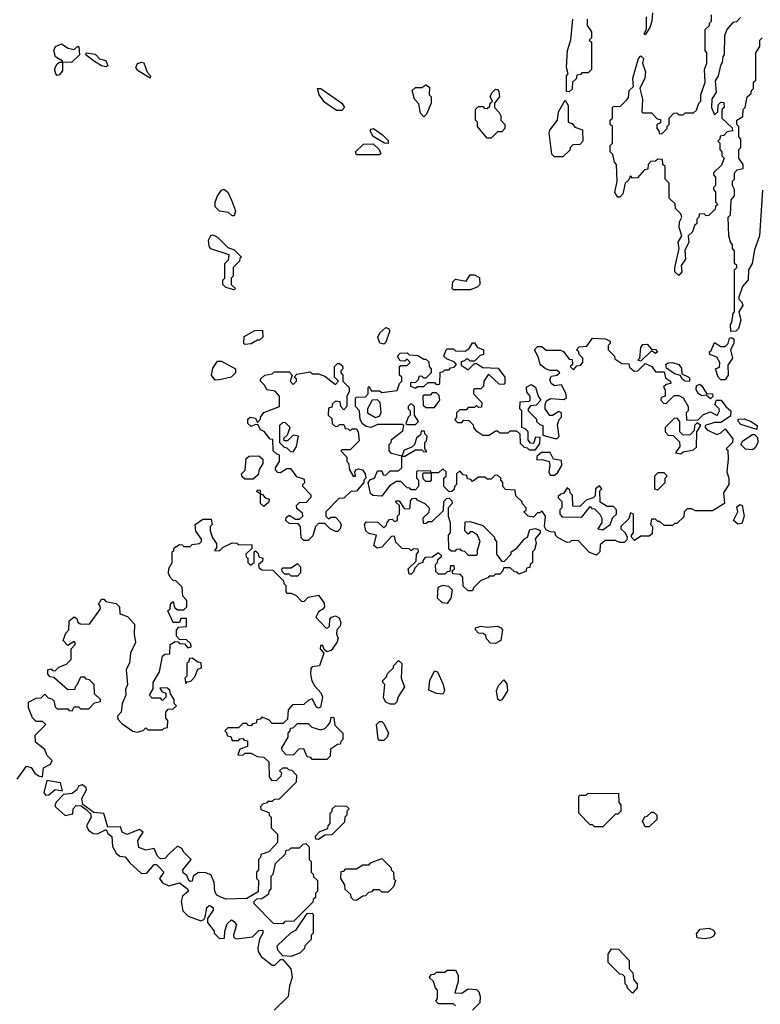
# Model space of a CAD drawing. Extents: x 2640764 to 2777785, y 718840 to 815082.
# Tile 88 of 148: x 2720506 to 2724022, y 778677 to 783352. Entities that reach past the tile are written whole.
import ezdxf

# ---------------------------------------------------------------- set-up
doc = ezdxf.new("R2010")
doc.units = 0

msp = doc.modelspace()

# ---------------------------------------------------------------- linework, layer by layer
at = {"layer": '0CON10XD'}
for points in [[(2723928.3, 783361.7), (2723908.3, 783341.7), (2723891.7, 783338.3), (2723862.5, 783305), (2723852.5, 783275), (2723850, 783185), (2723843.3, 783176.7), (2723841.7, 783148.3), (2723833.3, 783135), (2723822.5, 783085), (2723808.3, 783061.7), (2723811.7, 783008.3), (2723792.5, 782975), (2723790, 782935), (2723805, 782900), (2723820, 782915), (2723821.7, 782948.3), (2723835, 782960), (2723848.3, 782958.3), (2723850, 782935), (2723840, 782925), (2723840, 782885), (2723888.3, 782838.3), (2723890, 782825), (2723865, 782820), (2723848.3, 782801.7), (2723831.7, 782798.3), (2723830, 782785), (2723820, 782775), (2723830, 782765), (2723830, 782735), (2723840, 782725), (2723840, 782705), (2723850, 782695), (2723838.3, 782661.7), (2723800, 782625), (2723800, 782615), (2723810, 782605), (2723810, 782565), (2723800, 782555), (2723800, 782545), (2723810, 782535), (2723810, 782485), (2723820, 782475), (2723810, 782465), (2723808.3, 782451.7), (2723778.3, 782421.7), (2723765, 782420), (2723755, 782430), (2723731.7, 782428.3), (2723730, 782415), (2723720, 782405), (2723720, 782385), (2723710, 782375), (2723700, 782345), (2723680, 782325), (2723682.5, 782295), (2723663.3, 782256.7), (2723666.7, 782215), (2723646.7, 782185), (2723648.8, 782155), (2723635, 782137.5), (2723616.7, 782155), (2723616.4, 782173.6), (2723637.5, 782265), (2723632.5, 782295), (2723650, 782325), (2723637.5, 782365), (2723638.3, 782391.7), (2723650, 782415), (2723645, 782430), (2723620, 782455), (2723618.3, 782478.3), (2723590, 782505), (2723590, 782575), (2723570, 782595), (2723570, 782655), (2723560, 782665), (2723558.3, 782688.3), (2723535, 782690), (2723525, 782680), (2723501.7, 782678.3), (2723490, 782665), (2723488.3, 782641.7), (2723471.7, 782638.3), (2723438.3, 782601.7), (2723415, 782600), (2723405, 782610), (2723398.3, 782591.7), (2723380, 782575), (2723370, 782525), (2723355, 782510), (2723345, 782510), (2723330.8, 782530.8), (2723342.5, 782585), (2723340, 782665), (2723330, 782675), (2723321.7, 782711.7), (2723310, 782725), (2723310, 782755), (2723320, 782765), (2723320, 782845), (2723310, 782855), (2723310, 782875), (2723320, 782885), (2723320, 782935), (2723325, 782940), (2723358.3, 782941.7), (2723388.3, 782971.7), (2723397, 782983), (2723400, 783015), (2723420, 783035), (2723418.3, 783048.3), (2723417.5, 783075), (2723443, 783167), (2723455, 783180), (2723467, 783167), (2723462.5, 783145), (2723476.7, 783105), (2723473.8, 783075), (2723450, 783025), (2723462.5, 782975), (2723460, 782915), (2723465, 782910), (2723505, 782910), (2723531.7, 782881.7), (2723548.3, 782878.3), (2723548.3, 782861.7), (2723530, 782855), (2723530, 782835), (2723540, 782825), (2723541.7, 782811.7), (2723555, 782810), (2723580, 782835), (2723580, 782845), (2723590, 782855), (2723590, 782885), (2723611.7, 782908.3), (2723625, 782910), (2723635, 782900), (2723655, 782900), (2723665, 782910), (2723705, 782910), (2723718.3, 782921.7), (2723730, 782955), (2723740, 782965), (2723740, 782995), (2723760, 783055), (2723757.5, 783115), (2723767.5, 783145), (2723767.5, 783195), (2723760, 783205), (2723760, 783305), (2723780, 783325), (2723780, 783335), (2723790, 783345), (2723790, 783375)], [(2723510, 783385), (2723507.5, 783345), (2723497.5, 783315), (2723475, 783280), (2723470, 783285), (2723481.7, 783308.3), (2723482.5, 783365)], [(2723200, 783355), (2723200, 783325), (2723220, 783295), (2723220, 783265), (2723210, 783255), (2723220, 783245), (2723220, 783115), (2723205, 783100), (2723175, 783100), (2723168.3, 783091.7), (2723151.7, 783088.3), (2723148.3, 783071.7), (2723130, 783055), (2723128.3, 783021.7), (2723115, 783010), (2723101.7, 783011.7), (2723102.5, 783085), (2723110, 783095), (2723102.5, 783125), (2723106.7, 783205), (2723123, 783257), (2723132.5, 783355)], [(2720685, 783087.5), (2720677.5, 783095), (2720671.7, 783118.3), (2720685, 783142.5), (2720695, 783150), (2720710, 783150), (2720710, 783155), (2720675.8, 783175.8), (2720669.2, 783205), (2720675.8, 783224.2), (2720705, 783237.1), (2720736.1, 783216.1), (2720765, 783210), (2720780, 783225), (2720787.5, 783225), (2720790, 783185), (2720751.7, 783148.3), (2720710, 783150), (2720709.3, 783110.7), (2720695, 783090), (2720685, 783087.5)], [(2723881.7, 781871.7), (2723880, 781905), (2723887.5, 781915), (2723893, 781957), (2723900, 781965), (2723900, 782165), (2723910, 782175), (2723910, 782185), (2723900, 782195), (2723900, 782255), (2723890, 782265), (2723890, 782285), (2723880, 782295), (2723872.5, 782325), (2723870, 782415), (2723880, 782425), (2723883, 782497), (2723900, 782515), (2723900, 782545), (2723890, 782565), (2723890, 782585), (2723900, 782595), (2723900, 782625), (2723911.7, 782638.3), (2723940, 782645), (2723940, 782665), (2723920, 782695), (2723920, 782735), (2723930, 782745), (2723930, 782785), (2723920, 782795), (2723920, 782845), (2723910, 782855), (2723910, 782875), (2723938.3, 782891.7), (2723940, 782925), (2723950, 782935), (2723960, 782985), (2723978.3, 783001.7), (2723980, 783015), (2723990, 783025), (2723990, 783055), (2724000, 783065), (2724000, 783195), (2724020, 783225), (2724020, 783255), (2724030, 783265)], [(2720915, 783128.8), (2720895, 783133.3), (2720856.4, 783156.4), (2720820, 783185), (2720822.5, 783195), (2720865, 783187.5), (2720885.9, 783165.9), (2720915, 783157.5), (2720925, 783132.5), (2720915, 783128.8)], [(2721125, 783074.2), (2721065, 783110), (2721057.5, 783125), (2721065, 783143.3), (2721085, 783150), (2721096.4, 783146.4), (2721112, 783102), (2721126.7, 783085), (2721125, 783074.2)], [(2722425, 782890), (2722408.3, 782908.3), (2722401.7, 782951.7), (2722380, 782975), (2722370, 783015), (2722385, 783030), (2722415, 783030), (2722435, 783042.5), (2722451.7, 783031.7), (2722450, 782995), (2722460, 782985), (2722460, 782955), (2722437, 782903), (2722425, 782890)], [(2722035, 782920), (2722010.5, 782920.5), (2721955, 782958.8), (2721927.5, 782995), (2721920, 783025), (2721935.8, 783025), (2722035.8, 782955), (2722047.5, 782935), (2722035, 782920)], [(2722745, 782790), (2722725, 782790), (2722680, 782845), (2722680, 782865), (2722670, 782875), (2722670, 782925), (2722685, 782940), (2722705, 782940), (2722711.7, 782931.7), (2722725, 782930), (2722738.3, 782941.7), (2722740, 782955), (2722750, 782965), (2722740, 782985), (2722747.5, 783005), (2722765, 783022.5), (2722775, 783020), (2722780.7, 783010.7), (2722783.3, 782985), (2722760, 782955), (2722760, 782935), (2722781.7, 782911.7), (2722790, 782895), (2722790, 782875), (2722810, 782855), (2722810, 782835), (2722795, 782820), (2722775, 782820), (2722745, 782790)], [(2723085, 782700), (2723045, 782700), (2723033, 782713), (2723020, 782815), (2723023, 782827), (2723060, 782875), (2723063.3, 782915), (2723095, 782970), (2723110, 782945), (2723110, 782865), (2723128.3, 782858.3), (2723141.7, 782841.7), (2723178.3, 782828.3), (2723180, 782775), (2723165, 782760), (2723131.7, 782758.3), (2723120, 782745), (2723118.3, 782731.7), (2723085, 782700)], [(2722255, 782764), (2722237.5, 782765), (2722185, 782797.5), (2722170, 782825), (2722175, 782832.5), (2722186.2, 782835), (2722229.2, 782805), (2722255, 782778.8), (2722255, 782764)], [(2722215, 782710), (2722105, 782710), (2722100, 782725), (2722138.3, 782761.7), (2722185, 782762.5), (2722212.5, 782735), (2722220, 782715), (2722215, 782710)], [(2721525, 782420), (2721515, 782420), (2721497, 782437), (2721455, 782443.3), (2721434.1, 782464.1), (2721434, 782485), (2721446, 782515), (2721465, 782542.5), (2721475, 782547.5), (2721493.6, 782533.6), (2721512.5, 782495), (2721530, 782445), (2721525, 782420)], [(2724033, 782543), (2724017.5, 782325), (2723995, 782260), (2723983.8, 782195), (2723966.7, 782165), (2723963.9, 782116.1), (2723937.5, 782085), (2723920, 782035), (2723920, 782025), (2723935, 782010), (2723938.8, 781995), (2723920, 781965), (2723928.8, 781925), (2723918.8, 781885), (2723905, 781872.5), (2723881.7, 781871.7)], [(2721525, 782070), (2721485, 782080), (2721470, 782095), (2721470, 782115), (2721480, 782125), (2721480, 782195), (2721498.3, 782211.7), (2721500, 782235), (2721414.1, 782264.1), (2721405.9, 782275.9), (2721403.3, 782305), (2721413, 782327), (2721425, 782330), (2721445, 782320), (2721495, 782270), (2721525, 782260), (2721560, 782225), (2721551.7, 782218.3), (2721550, 782205), (2721520, 782175), (2721520, 782135), (2721510, 782125), (2721510, 782095), (2721530, 782075), (2721525, 782070)], [(2722645, 782070), (2722565, 782070), (2722560, 782075), (2722563, 782107), (2722575, 782120), (2722625, 782110), (2722645, 782140), (2722665, 782140), (2722688.3, 782128.3), (2722690, 782095), (2722678.3, 782081.7), (2722645, 782070)], [(2721575, 781810), (2721570, 781815), (2721571.7, 781848.3), (2721623, 781877), (2721658.3, 781878.3), (2721660, 781845), (2721645, 781830), (2721635, 781830), (2721605, 781812.5), (2721575, 781810)], [(2722235, 781811.2), (2722215.8, 781815.8), (2722205.8, 781845), (2722216, 781865), (2722245, 781890), (2722256.4, 781886.4), (2722263.3, 781875), (2722242.3, 781817.7), (2722235, 781811.2)], [(2723245, 780810), (2723211.7, 780821.7), (2723158.3, 780878.3), (2723125, 780880), (2723118.3, 780871.7), (2723105, 780870), (2723061.7, 780891.7), (2723050, 780905), (2723048.3, 780918.3), (2723025, 780920), (2723005, 780930), (2722997.5, 780945), (2723002.5, 780995), (2722985, 781020), (2722975, 781010), (2722965, 781010), (2722945, 780990), (2722920, 780995), (2722900, 781015), (2722910, 781025), (2722910, 781035), (2722893, 781053), (2722890, 781065), (2722861.7, 781091.7), (2722858.3, 781118.3), (2722811.7, 781121.7), (2722800, 781135), (2722800, 781155), (2722790, 781165), (2722790, 781175), (2722775, 781190), (2722761.7, 781188.3), (2722745, 781170), (2722725, 781170), (2722715, 781180), (2722685, 781180), (2722655, 781160), (2722648.3, 781168.3), (2722631.7, 781171.7), (2722628.3, 781188.3), (2722611.7, 781191.7), (2722595, 781210), (2722580, 781195), (2722580, 781145), (2722570, 781135), (2722568.3, 781121.7), (2722558.3, 781111.7), (2722545, 781110), (2722520, 781135), (2722520, 781175), (2722530, 781185), (2722530, 781205), (2722515, 781220), (2722495, 781200), (2722460, 781200), (2722460, 781165), (2722455, 781160), (2722435, 781160), (2722421.7, 781171.7), (2722420, 781195), (2722425, 781200), (2722460, 781200), (2722458.3, 781208.3), (2722395, 781210), (2722390, 781205), (2722390, 781175), (2722400, 781165), (2722400, 781135), (2722385, 781120), (2722365, 781120), (2722358.3, 781128.3), (2722345, 781130), (2722315, 781160), (2722295, 781160), (2722261.7, 781138.3), (2722225, 781090), (2722182.5, 781092.5), (2722171.7, 781101.7), (2722160, 781155), (2722171.7, 781168.3), (2722190, 781175), (2722205, 781210), (2722225, 781210), (2722231.7, 781191.7), (2722245, 781190), (2722265, 781210), (2722305, 781210), (2722320, 781225), (2722320, 781280), (2722271.7, 781291.7), (2722260, 781305), (2722260, 781335), (2722270, 781345), (2722271.7, 781358.3), (2722325, 781400), (2722330, 781425), (2722325, 781430), (2722205, 781430), (2722175, 781416.2), (2722150.8, 781420.8), (2722133.6, 781433.6), (2722123, 781453), (2722120, 781495), (2722100, 781515), (2722100, 781555), (2722105, 781560), (2722148.3, 781561.7), (2722160, 781575), (2722160, 781605), (2722165, 781610), (2722175, 781590), (2722215, 781590), (2722225, 781582.5), (2722298.3, 781591.7), (2722310, 781625), (2722320, 781635), (2722320, 781655), (2722310, 781665), (2722310, 781705), (2722315, 781710), (2722345, 781710), (2722360, 781725), (2722345, 781740), (2722335, 781730), (2722311.7, 781731.7), (2722300, 781755), (2722311.7, 781768.3), (2722345, 781770), (2722355, 781760), (2722397, 781757), (2722425, 781740), (2722435, 781740), (2722448.3, 781728.3), (2722450, 781705), (2722460, 781695), (2722460, 781675), (2722435, 781650), (2722425, 781650), (2722415, 781660), (2722401.7, 781658.3), (2722398.3, 781641.7), (2722385, 781630), (2722361.7, 781628.3), (2722361.7, 781611.7), (2722385, 781602.5), (2722395, 781610), (2722425, 781610), (2722445, 781630), (2722475, 781630), (2722481.7, 781621.7), (2722495, 781620), (2722500, 781625), (2722501.7, 781678.3), (2722515, 781680), (2722525, 781690), (2722545, 781690), (2722551.7, 781698.3), (2722568.3, 781701.7), (2722580, 781715), (2722568.3, 781728.3), (2722535, 781740), (2722520, 781755), (2722530, 781785), (2722535, 781790), (2722565, 781790), (2722575, 781780), (2722621.7, 781778.3), (2722639.3, 781790.7), (2722655, 781817.5), (2722665, 781817.5), (2722677.5, 781797.5), (2722707.5, 781785), (2722708.3, 781761.7), (2722691.7, 781758.3), (2722665, 781730), (2722645, 781730), (2722635, 781740), (2722625, 781740), (2722618.3, 781731.7), (2722601.7, 781728.3), (2722601.7, 781711.7), (2722635, 781690), (2722665, 781720), (2722675, 781720), (2722705, 781700), (2722777, 781697), (2722810, 781655), (2722810, 781625), (2722805, 781620), (2722781.7, 781621.7), (2722731.7, 781668.3), (2722710, 781635), (2722708.3, 781611.7), (2722695, 781600), (2722665, 781600), (2722660, 781595), (2722660, 781575), (2722700, 781535), (2722698.3, 781511.7), (2722685, 781510), (2722675, 781520), (2722665, 781510), (2722635, 781510), (2722625, 781500), (2722595, 781500), (2722580, 781485), (2722580, 781465), (2722571.7, 781451.7), (2722585, 781440), (2722605, 781440), (2722615, 781450), (2722638.3, 781448.3), (2722658.3, 781428.3), (2722660, 781415), (2722671.7, 781401.7), (2722705, 781380), (2722735, 781380), (2722765, 781400), (2722775, 781400), (2722785, 781390), (2722825, 781390), (2722835, 781400), (2722865, 781400), (2722880, 781385), (2722881.7, 781341.7), (2722901.7, 781321.7), (2722915, 781320), (2722925, 781310), (2722955, 781310), (2722975, 781340), (2722977.5, 781367.5), (2722955, 781370), (2722945, 781340), (2722931.7, 781341.7), (2722920, 781355), (2722920, 781395), (2722905, 781410), (2722890, 781415), (2722890, 781495), (2722880, 781505), (2722881.7, 781538.3), (2722925, 781540), (2722930, 781545), (2722930, 781565), (2722913, 781583), (2722912.5, 781607.5), (2722935, 781620), (2722955, 781607.5), (2722967.5, 781565), (2722980, 781545), (2722958.3, 781521.7), (2722931.7, 781518.3), (2722920, 781505), (2722920, 781495), (2722960, 781455), (2722960, 781445), (2722975, 781430), (2722990, 781425), (2722990, 781380), (2723047, 781363), (2723057, 781363), (2723066.4, 781373.6), (2723059.3, 781430.7), (2723066.4, 781453.6), (2723077.5, 781465), (2723077.5, 781485), (2723065, 781492.5), (2723035, 781472.5), (2723023, 781473), (2723000, 781505), (2723000, 781525), (2723007.5, 781542.5), (2723026.2, 781553.8), (2723090.7, 781549.3), (2723101.7, 781558.3), (2723099.3, 781579.3), (2723078.3, 781618.3), (2723045, 781612.9), (2723028.6, 781625), (2723022.9, 781645), (2723030, 781660), (2723056.4, 781663.6), (2723070, 781675), (2723057, 781687), (2723025, 781686.2), (2723002.5, 781695), (2722976.2, 781715), (2722968.8, 781748.8), (2722950, 781785), (2722965, 781800), (2722985, 781800), (2723005, 781783.3), (2723073, 781783), (2723087, 781777), (2723115, 781740), (2723128.3, 781738.3), (2723130, 781715), (2723120, 781705), (2723135, 781690), (2723151.7, 781708.3), (2723168.3, 781711.7), (2723180, 781725), (2723180, 781745), (2723161.7, 781761.7), (2723160, 781775), (2723150, 781785), (2723161.7, 781798.3), (2723198.3, 781801.7), (2723225, 781840), (2723287, 781837), (2723310, 781825), (2723310, 781815), (2723300, 781805), (2723300, 781785), (2723330, 781755), (2723331.7, 781741.7), (2723365, 781720), (2723398.3, 781718.3), (2723401.7, 781701.7), (2723423, 781683), (2723440, 781685), (2723475, 781720), (2723507.5, 781705), (2723525, 781680), (2723565, 781680), (2723571.2, 781651.2), (2723596.4, 781636.4), (2723597.5, 781625), (2723575, 781620), (2723561.7, 781608.3), (2723570, 781595), (2723570, 781565), (2723551.7, 781558.3), (2723550, 781545), (2723561.7, 781531.7), (2723575, 781530), (2723613, 781567), (2723635, 781567.5), (2723656.4, 781556.4), (2723680, 781515), (2723680, 781495), (2723670, 781485), (2723671.7, 781451.7), (2723725, 781450), (2723753, 781477), (2723785, 781490), (2723817, 781473), (2723828.8, 781495), (2723826.7, 781505), (2723806, 781525), (2723814.2, 781545.8), (2723836.2, 781546.2), (2723858.8, 781515), (2723881.4, 781495), (2723880, 781470), (2723835, 781440), (2723805, 781440), (2723760, 781425), (2723760, 781415), (2723770, 781405), (2723815, 781382.5), (2723835, 781390), (2723855, 781410), (2723891.7, 781361.7), (2723890, 781345), (2723860, 781315), (2723867.5, 781307.5), (2723870, 781265), (2723862.5, 781205), (2723872.5, 781175), (2723872.5, 781145), (2723846.7, 781105), (2723852.5, 781055), (2723795, 781020), (2723715, 781020), (2723695, 781030), (2723675, 781030), (2723660, 781015), (2723658.3, 780991.7), (2723625, 780960), (2723615, 780960), (2723605, 780950), (2723565, 780950), (2723545, 780970), (2723535, 780970), (2723525, 780980), (2723505, 780980), (2723500, 780955), (2723510, 780945), (2723508.3, 780911.7), (2723495, 780900), (2723455, 780900), (2723425, 780880), (2723410, 780895), (2723410, 780905), (2723420, 780915), (2723420, 781005), (2723405, 781010), (2723398.3, 780981.7), (2723360, 780945), (2723360, 780935), (2723380, 780915), (2723390, 780895), (2723388.3, 780881.7), (2723375, 780870), (2723355, 780870), (2723335, 780880), (2723285, 780880), (2723261.7, 780858.3), (2723260, 780825), (2723245, 780810)], [(2723855, 781642.5), (2723835, 781642.5), (2723822.5, 781655), (2723810, 781695), (2723828.3, 781701.7), (2723830, 781725), (2723815, 781750), (2723781.7, 781761.7), (2723780, 781775), (2723788.3, 781781.7), (2723805, 781820), (2723835, 781800), (2723855, 781800), (2723870, 781815), (2723875, 781840), (2723885, 781842.5), (2723896.7, 781835), (2723896.7, 781815), (2723880, 781785), (2723890, 781745), (2723868.3, 781711.7), (2723870, 781665), (2723855, 781642.5)], [(2723455, 781730), (2723440, 781735), (2723450, 781745), (2723454.3, 781795), (2723465, 781810), (2723485, 781810.6), (2723505, 781787.5), (2723525, 781785.8), (2723533.3, 781775), (2723525, 781766.7), (2723505, 781780), (2723455, 781730)], [(2721435, 781640), (2721417.5, 781665), (2721423, 781697), (2721445, 781730), (2721465, 781730), (2721530, 781695), (2721530, 781675), (2721510, 781655), (2721455, 781642.5), (2721435, 781640)], [(2721875, 780880), (2721855, 780880), (2721841.7, 780891.7), (2721840, 780945), (2721828.3, 780958.3), (2721785, 780960), (2721770, 780975), (2721771.7, 780988.3), (2721785, 781000), (2721815, 780980), (2721835, 780980), (2721850, 780995), (2721848.3, 781008.3), (2721821.7, 781031.7), (2721820, 781045), (2721835, 781060), (2721868.3, 781061.7), (2721890, 781085), (2721890, 781095), (2721850, 781135), (2721850, 781145), (2721860, 781155), (2721858.3, 781168.3), (2721821.7, 781181.7), (2721795, 781220), (2721775, 781220), (2721745, 781200), (2721731.7, 781201.7), (2721720, 781215), (2721720, 781225), (2721740, 781255), (2721740, 781285), (2721725, 781290), (2721710, 781305), (2721708.3, 781358.3), (2721695, 781360), (2721666.4, 781396.4), (2721650, 781405), (2721638.3, 781428.3), (2721625, 781430), (2721605, 781420), (2721590, 781435), (2721590, 781455), (2721600, 781465), (2721625, 781460), (2721635, 781440), (2721650, 781455), (2721650, 781465), (2721665, 781487.5), (2721740, 781515), (2721740, 781565), (2721718.3, 781588.3), (2721680, 781595), (2721670, 781615), (2721650, 781635), (2721650, 781645), (2721670, 781665), (2721705, 781670), (2721715, 781680), (2721785, 781680), (2721800, 781665), (2721790, 781635), (2721805, 781620), (2721820, 781635), (2721820, 781645), (2721810, 781655), (2721821.7, 781668.3), (2721885, 781680), (2721895, 781670), (2721925, 781670), (2721955, 781660), (2722005, 781620), (2722020, 781635), (2722000, 781655), (2722000, 781705), (2722015, 781720), (2722025, 781720), (2722038.3, 781708.3), (2722040, 781695), (2722030, 781685), (2722030, 781675), (2722040, 781665), (2722040, 781635), (2722070, 781605), (2722070, 781585), (2722060, 781565), (2722060, 781515), (2722045, 781500), (2722030, 781515), (2722028.3, 781538.3), (2722005, 781540), (2721991.7, 781528.3), (2721988.3, 781511.7), (2721971.7, 781508.3), (2721970, 781475), (2721988.3, 781458.3), (2721990, 781435), (2722001.7, 781421.7), (2722015, 781420), (2722025, 781430), (2722045, 781430), (2722051.7, 781411.7), (2722065, 781410), (2722075, 781400), (2722085, 781410), (2722105, 781410), (2722112.5, 781395), (2722118.3, 781351.7), (2722075, 781310), (2722035, 781310), (2722030, 781305), (2722060, 781275), (2722060, 781255), (2722067, 781247), (2722072.5, 781215), (2722090, 781185), (2722100, 781185), (2722097.5, 781205), (2722103.8, 781216.2), (2722115, 781220), (2722133.3, 781215), (2722146.7, 781195), (2722150, 781175), (2722140, 781165), (2722140, 781155), (2722105, 781113.3), (2722078.3, 781111.7), (2722045, 781080), (2722021.7, 781078.3), (2721960, 781015), (2721960, 780995), (2721971.7, 780981.7), (2721985, 780990), (2722005, 780990), (2722025, 780970), (2722032.5, 780955), (2722027.5, 780935), (2722015, 780922.5), (2722005, 780922.5), (2721980, 780935), (2721955, 780960), (2721925, 780960), (2721910, 780945), (2721898.3, 780901.7), (2721875, 780880)], [(2723685, 781633.8), (2723665, 781636), (2723651.2, 781645), (2723643, 781663), (2723615, 781670), (2723577, 781697), (2723573.8, 781715), (2723585, 781723.3), (2723605, 781724), (2723635, 781714.3), (2723647.9, 781697.9), (2723650, 781670), (2723682, 781655), (2723687.5, 781645), (2723685, 781633.8)], [(2723785, 781552), (2723765, 781570), (2723745, 781566.7), (2723727.3, 781577.3), (2723717.5, 781595), (2723718.8, 781615), (2723735, 781620.8), (2723745, 781614), (2723766.4, 781576.4), (2723795, 781576), (2723797.3, 781562.7), (2723785, 781552)], [(2722195, 781462.5), (2722215, 781470), (2722223, 781487), (2722216.7, 781535), (2722205, 781547.5), (2722180, 781545), (2722157.5, 781505), (2722157.5, 781485), (2722195, 781462.5)], [(2722475, 781510), (2722500, 781545), (2722498.3, 781568.3), (2722485, 781580), (2722465, 781580), (2722455, 781570), (2722425, 781570), (2722420, 781565), (2722421.7, 781521.7), (2722435, 781510), (2722475, 781510)], [(2722385, 781430), (2722400, 781445), (2722380, 781475), (2722380, 781515), (2722365, 781530), (2722350, 781515), (2722350, 781505), (2722360, 781495), (2722360, 781475), (2722350, 781465), (2722340, 781435), (2722345, 781430), (2722385, 781430)], [(2723645, 781290), (2723655, 781300), (2723705, 781310), (2723718.3, 781321.7), (2723720, 781395), (2723740, 781425), (2723721.7, 781438.3), (2723710, 781425), (2723708.3, 781401.7), (2723688.3, 781381.7), (2723655, 781380), (2723640, 781395), (2723640, 781445), (2723628.3, 781458.3), (2723615, 781460), (2723570, 781415), (2723570, 781395), (2723585, 781380), (2723608.3, 781378.3), (2723638.3, 781348.3), (2723640, 781325), (2723620, 781295), (2723645, 781290)], [(2724005, 781406.2), (2723929.7, 781429.7), (2723916.2, 781445), (2723917.5, 781455), (2723945, 781457.5), (2723976.1, 781446.1), (2724006.9, 781425), (2724005, 781406.2)], [(2721805, 781300), (2721820, 781325), (2721830, 781375), (2721805, 781380), (2721778.3, 781351.7), (2721761.7, 781351.7), (2721760, 781365), (2721778.3, 781381.7), (2721790, 781415), (2721768.3, 781438.3), (2721755, 781440), (2721740, 781425), (2721740, 781345), (2721761.7, 781321.7), (2721775, 781320), (2721791.7, 781301.7), (2721805, 781300)], [(2722335, 781280), (2722385, 781310), (2722415, 781310), (2722425, 781300), (2722438.3, 781301.7), (2722430, 781315), (2722430, 781345), (2722437, 781353), (2722440, 781375), (2722430, 781385), (2722428.3, 781398.3), (2722411.7, 781398.3), (2722408.3, 781381.7), (2722390, 781365), (2722380, 781335), (2722368.3, 781321.7), (2722331.7, 781308.3), (2722320, 781280), (2722335, 781280)], [(2723985, 781309.1), (2723952.2, 781312.2), (2723930, 781335), (2723938.3, 781351.7), (2723985, 781382.2), (2723995, 781383.1), (2724008.3, 781368.3), (2724010, 781345), (2723998.9, 781321.1), (2723985, 781309.1)], [(2721615, 781170), (2721575, 781170), (2721561.7, 781181.7), (2721560, 781195), (2721577, 781213), (2721581.7, 781268.3), (2721595, 781280), (2721641.7, 781281.7), (2721660, 781265), (2721660, 781245), (2721643, 781217), (2721638.3, 781191.7), (2721615, 781170)], [(2723045, 781190), (2723060, 781200), (2723080, 781235), (2723078.3, 781258.3), (2723040, 781265), (2723025, 781296.7), (2722983, 781297), (2722961.7, 781278.3), (2722961.7, 781261.7), (2722985, 781263.8), (2723020, 781255), (2723023.3, 781235), (2723017.5, 781205), (2723025, 781190), (2723045, 781190)], [(2723535, 781120), (2723570, 781155), (2723570, 781175), (2723580, 781185), (2723565, 781200), (2723535, 781200), (2723520, 781185), (2723520, 781125), (2723535, 781120)], [(2723275, 780930), (2723310, 780955), (2723321.7, 780988.3), (2723340, 781005), (2723340, 781025), (2723325, 781040), (2723295, 781040), (2723261.7, 781061.7), (2723260, 781115), (2723270, 781125), (2723258.3, 781138.3), (2723240, 781125), (2723238.3, 781091.7), (2723228.3, 781081.7), (2723195, 781070), (2723165, 781040), (2723131.7, 781041.7), (2723130, 781095), (2723120, 781105), (2723118.3, 781118.3), (2723105, 781130), (2723088.3, 781101.7), (2723075, 781100), (2723061.7, 781088.3), (2723061.7, 781081.7), (2723080, 781065), (2723080, 781035), (2723070, 781025), (2723070, 781005), (2723081.7, 780991.7), (2723175, 780990), (2723215, 781040), (2723221.7, 781031.7), (2723235, 781030), (2723260, 781005), (2723270, 780985), (2723270, 780965), (2723250, 780935), (2723275, 780930)], [(2721665, 781040), (2721650, 781055), (2721650, 781100), (2721631.7, 781111.7), (2721635, 781120), (2721648.3, 781118.3), (2721650, 781100), (2721658.3, 781098.3), (2721671.7, 781081.7), (2721690, 781075), (2721688.3, 781061.7), (2721665, 781040)], [(2722655, 780640), (2722635, 780640), (2722611.7, 780661.7), (2722610, 780705), (2722598.3, 780718.3), (2722561.7, 780721.7), (2722560, 780735), (2722570, 780745), (2722568.3, 780758.3), (2722551.7, 780758.3), (2722548.3, 780731.7), (2722535, 780730), (2722525, 780720), (2722495, 780720), (2722481.7, 780731.7), (2722480, 780765), (2722490, 780775), (2722491.7, 780788.3), (2722510, 780805), (2722495, 780820), (2722465, 780800), (2722431.7, 780798.3), (2722420, 780785), (2722420, 780775), (2722401.7, 780768.3), (2722381.7, 780748.3), (2722375, 780730), (2722365, 780720), (2722355, 780720), (2722350, 780745), (2722388.3, 780781.7), (2722390, 780815), (2722400, 780825), (2722398.3, 780838.3), (2722375, 780840), (2722365, 780830), (2722355, 780840), (2722321.7, 780841.7), (2722291.7, 780871.7), (2722285, 780900), (2722271.7, 780898.3), (2722225, 780847.5), (2722203, 780843), (2722187.5, 780855), (2722200, 780905), (2722163, 780913), (2722150, 780925), (2722142.5, 780955), (2722151.7, 780968.3), (2722207, 780967), (2722235, 780940), (2722248.3, 780951.7), (2722250, 780965), (2722261.7, 780978.3), (2722275, 780980), (2722285, 780970), (2722300, 780975), (2722300, 780995), (2722310, 781005), (2722310, 781045), (2722291.7, 781061.7), (2722291.7, 781068.3), (2722308.3, 781068.3), (2722331.7, 781031.7), (2722355, 781030), (2722360, 781035), (2722361.7, 781068.3), (2722371.7, 781078.3), (2722385, 781080), (2722391.7, 781071.7), (2722430, 781055), (2722450, 781035), (2722448.3, 781011.7), (2722420, 780985), (2722421.7, 780961.7), (2722435, 780960), (2722445, 780970), (2722465, 780970), (2722518.3, 781021.7), (2722520, 781065), (2722531.7, 781078.3), (2722545, 781080), (2722558.3, 781068.3), (2722560, 781055), (2722540, 781035), (2722540, 780995), (2722550, 780965), (2722550, 780915), (2722540, 780905), (2722541.7, 780841.7), (2722555, 780830), (2722575, 780830), (2722581.7, 780838.3), (2722595, 780840), (2722601.7, 780831.7), (2722618.3, 780828.3), (2722635, 780810), (2722675, 780810), (2722680, 780815), (2722680, 780835), (2722692.5, 780875), (2722680, 780905), (2722655, 780920), (2722645, 780920), (2722635, 780910), (2722620, 780925), (2722621.7, 780968.3), (2722645, 780970), (2722705, 780950), (2722760, 780895), (2722760, 780885), (2722770, 780875), (2722770, 780815), (2722795, 780780), (2722808.3, 780781.7), (2722840, 780815), (2722840, 780825), (2722866.4, 780843.6), (2722902.3, 780887.7), (2722917.5, 780895), (2722928.3, 780931.7), (2722955, 780936.2), (2722976.7, 780926.7), (2722977.5, 780915), (2722953, 780887), (2722957.5, 780865), (2722950, 780835), (2722940, 780825), (2722940, 780775), (2722930, 780765), (2722928.3, 780751.7), (2722911.7, 780748.3), (2722908.3, 780731.7), (2722875, 780720), (2722868.3, 780728.3), (2722855, 780730), (2722835, 780750), (2722805, 780750), (2722800, 780735), (2722785, 780720), (2722765, 780720), (2722755, 780710), (2722735, 780710), (2722728.3, 780701.7), (2722695, 780690), (2722660, 780655), (2722655, 780640)], [(2723915, 780956.2), (2723894.5, 780975), (2723915.7, 781015), (2723911.1, 781038.9), (2723925, 781050), (2723935.7, 781045), (2723945.4, 780995.4), (2723935, 780960.5), (2723915, 780956.2)], [(2720495, 779746.2), (2720538.3, 779808.3), (2720561.2, 779801.2), (2720578, 779775), (2720595, 779762.5), (2720615, 779757.5), (2720619.5, 779800.5), (2720653, 779817), (2720660, 779835), (2720635, 779860), (2720626.4, 779886.4), (2720581.7, 779921.7), (2720580, 779955), (2720630, 780005), (2720615, 780020), (2720585, 780020), (2720567, 780037), (2720547.5, 780085), (2720548.3, 780111.7), (2720585, 780130), (2720608.3, 780131.7), (2720625, 780150), (2720641.7, 780131.7), (2720658.3, 780128.3), (2720668.3, 780118.3), (2720675, 780090), (2720685, 780080), (2720735, 780080), (2720741.7, 780071.7), (2720755, 780070), (2720765, 780090), (2720785, 780090), (2720795, 780080), (2720835, 780080), (2720861.7, 780108.3), (2720890, 780115), (2720890, 780125), (2720861.7, 780151.7), (2720860, 780195), (2720838.3, 780218.3), (2720821.7, 780221.7), (2720815, 780230), (2720795, 780230), (2720778.3, 780191.7), (2720770, 780185), (2720768.3, 780171.7), (2720735, 780170), (2720668.3, 780228.3), (2720651.7, 780231.7), (2720640, 780245), (2720640, 780265), (2720655, 780270), (2720661.7, 780261.7), (2720675, 780260), (2720691.7, 780278.3), (2720728.3, 780291.7), (2720750, 780315), (2720750, 780365), (2720770, 780385), (2720770, 780395), (2720765, 780400), (2720735, 780380), (2720712.5, 780405), (2720725, 780440), (2720740, 780455), (2720741.7, 780498.3), (2720765, 780517.5), (2720778.3, 780508.3), (2720781.7, 780491.7), (2720793, 780483), (2720838.3, 780481.7), (2720890, 780555), (2720888.3, 780568.3), (2720880, 780575), (2720895, 780600), (2720905, 780600), (2720915, 780590), (2720965, 780580), (2720980, 780565), (2720981.7, 780531.7), (2721018.3, 780518.3), (2721051.7, 780481.7), (2721050, 780435), (2721056.7, 780395), (2721032.5, 780345), (2721028.3, 780298.3), (2721012.5, 780265), (2721017.5, 780195), (2721008.3, 780171.7), (2721010, 780145), (2720992.5, 780105), (2720987.5, 780065), (2720970, 780045), (2720971.7, 780031.7), (2720990.7, 780010.7), (2721044.1, 779974.1), (2721065, 779968.8), (2721092.5, 779977.5), (2721105, 779990), (2721115, 779980), (2721185, 779980), (2721191.7, 779988.3), (2721208.3, 779991.7), (2721210, 780025), (2721200, 780035), (2721200, 780065), (2721211.7, 780078.3), (2721235, 780080), (2721250, 780095), (2721240, 780105), (2721240, 780125), (2721221.7, 780151.7), (2721218.3, 780168.3), (2721205, 780180), (2721171.7, 780178.3), (2721181.7, 780161.7), (2721200, 780155), (2721200, 780135), (2721185, 780120), (2721175, 780130), (2721135, 780130), (2721122.5, 780145), (2721140, 780175), (2721140, 780205), (2721170, 780255), (2721185, 780330), (2721195, 780340), (2721218.3, 780341.7), (2721220, 780385), (2721245, 780400), (2721258.3, 780398.3), (2721265, 780390), (2721288.3, 780388.3), (2721305, 780370), (2721320, 780375), (2721318.3, 780388.3), (2721298.3, 780408.3), (2721265, 780410), (2721250, 780425), (2721250, 780455), (2721261.7, 780468.3), (2721298.3, 780471.7), (2721298.3, 780508.3), (2721271.7, 780508.3), (2721265, 780490), (2721235, 780490), (2721210, 780545), (2721220, 780555), (2721221.7, 780578.3), (2721235, 780590), (2721241.7, 780561.7), (2721255, 780550), (2721285, 780550), (2721300, 780565), (2721300, 780595), (2721280, 780615), (2721278.3, 780658.3), (2721248.3, 780688.3), (2721235, 780690), (2721220, 780705), (2721213, 780723), (2721213.6, 780746.4), (2721230, 780775), (2721230, 780825), (2721238.3, 780831.7), (2721240, 780845), (2721265, 780860), (2721278.3, 780858.3), (2721285, 780850), (2721315, 780850), (2721325, 780860), (2721360, 780865), (2721370, 780875), (2721370, 780885), (2721343, 780923), (2721340, 780955), (2721375, 780980), (2721415, 780980), (2721420, 780955), (2721410, 780945), (2721410, 780925), (2721421.7, 780891.7), (2721440, 780865), (2721440, 780845), (2721431.7, 780831.7), (2721455, 780830), (2721471.7, 780848.3), (2721515, 780867.5), (2721537, 780867), (2721545, 780860), (2721608.3, 780858.3), (2721608.3, 780841.7), (2721580, 780815), (2721581.7, 780801.7), (2721590, 780795), (2721590, 780775), (2721601.7, 780761.7), (2721620, 780775), (2721620, 780825), (2721625, 780830), (2721638.3, 780818.3), (2721641.7, 780801.7), (2721660, 780795), (2721658.3, 780781.7), (2721640, 780765), (2721641.7, 780751.7), (2721655, 780740), (2721708.3, 780738.3), (2721758.3, 780688.3), (2721760, 780675), (2721770, 780665), (2721770, 780635), (2721775, 780630), (2721795, 780630), (2721818.3, 780618.3), (2721845, 780590), (2721858.3, 780591.7), (2721875, 780610), (2721925, 780620), (2721951.7, 780581.7), (2721952.5, 780565), (2721945, 780552.5), (2721925, 780540), (2721912.5, 780515), (2721960, 780465), (2721967, 780463), (2721977, 780473), (2721978.8, 780505), (2721986.7, 780515), (2722005, 780521.4), (2722022.4, 780512.4), (2722030.5, 780489.5), (2722028, 780472), (2722012.5, 780455), (2722010, 780435), (2722017.5, 780415), (2722011.2, 780395), (2721985, 780356.7), (2721965, 780350), (2721951.7, 780361.7), (2721945, 780380), (2721935, 780380), (2721932.5, 780365), (2721950, 780345), (2721930, 780285)], [(2721825, 780710), (2721795, 780710), (2721785, 780720), (2721765, 780720), (2721751.7, 780731.7), (2721750, 780745), (2721755, 780750), (2721795, 780750), (2721825, 780770), (2721840, 780755), (2721840, 780725), (2721825, 780710)], [(2722535, 780580), (2722513, 780583), (2722490, 780605), (2722493, 780657), (2722515, 780667.5), (2722541.7, 780661.7), (2722560, 780645), (2722552.5, 780605), (2722535, 780580)], [(2722765, 780390), (2722741.7, 780391.7), (2722721.7, 780411.7), (2722718.3, 780428.3), (2722707, 780437), (2722685, 780440), (2722670, 780455), (2722670, 780465), (2722695, 780472.5), (2722725, 780467.5), (2722775, 780472.5), (2722790, 780465), (2722797.5, 780455), (2722790, 780405), (2722765, 780390)], [(2721930, 780285), (2721895, 780280), (2721888.3, 780271.7), (2721887.5, 780245), (2721893, 780213), (2721907, 780187), (2721936.7, 780155), (2721943.3, 780135), (2721935, 780087.5), (2721925, 780082.5), (2721915, 780087.5), (2721895, 780127.5), (2721875, 780120), (2721855, 780100), (2721801.7, 780098.3), (2721780, 780075), (2721778.3, 780031.7), (2721755, 780010), (2721705, 780010), (2721688.3, 780028.3), (2721655, 780040), (2721648.3, 780031.7), (2721631.7, 780028.3), (2721628.3, 780011.7), (2721611.7, 780008.3), (2721605, 780000), (2721591.7, 780001.7), (2721585, 780010), (2721565, 780010), (2721545, 779990), (2721495, 779990), (2721480, 779975), (2721488.3, 779968.3), (2721491.7, 779951.7), (2721508.3, 779948.3), (2721515, 779930), (2721545, 779930), (2721551.7, 779938.3), (2721565, 779940), (2721571.7, 779931.7), (2721588.3, 779928.3), (2721588.3, 779901.7), (2721551.7, 779888.3), (2721541.7, 779861.7), (2721565, 779860), (2721575, 779870), (2721605, 779870), (2721633, 779853), (2721665, 779850), (2721688.3, 779828.3), (2721690, 779755), (2721701.7, 779741.7), (2721725, 779740), (2721748.3, 779761.7), (2721750, 779775), (2721740, 779785), (2721755, 779800), (2721775, 779800), (2721781.7, 779791.7), (2721798.3, 779788.3), (2721820, 779765), (2721818.3, 779731.7), (2721738.3, 779651.7), (2721715, 779650), (2721705, 779640), (2721685, 779640), (2721678.3, 779631.7), (2721661.7, 779628.3), (2721650, 779615), (2721651.7, 779601.7), (2721688.3, 779588.3), (2721690, 779575), (2721700, 779565), (2721700, 779515), (2721730, 779485), (2721730, 779445), (2721688.3, 779401.7), (2721651.7, 779388.3), (2721650, 779375), (2721640, 779365), (2721640, 779315), (2721630, 779305), (2721630, 779275), (2721640, 779265), (2721638.3, 779211.7), (2721585, 779180), (2721486.4, 779176.4), (2721465, 779183.8), (2721442.5, 779195), (2721433, 779213), (2721430, 779255), (2721415, 779290), (2721391.7, 779301.7), (2721355, 779302.5), (2721330, 779285), (2721325, 779262.5), (2721315, 779260), (2721310, 779265), (2721299.3, 779289.3), (2721281.7, 779301.7), (2721280, 779315), (2721320, 779365), (2721285, 779400), (2721276.4, 779416.4), (2721255, 779427.5), (2721217.3, 779392.7), (2721195, 779368.8), (2721175, 779368), (2721160, 779380), (2721145, 779417.5), (2721105, 779409.4), (2721072.3, 779422.3), (2721067.5, 779455), (2721092.5, 779495), (2721075, 779507.5), (2721015, 779484), (2720993.3, 779495), (2720985, 779520), (2720925, 779517.5), (2720905, 779582.5), (2720858.3, 779588.3), (2720805.8, 779625.8), (2720800.6, 779655), (2720823.3, 779695), (2720822.5, 779705), (2720805, 779720), (2720787.5, 779715), (2720778, 779695), (2720755, 779678.1), (2720715, 779673.8), (2720681.5, 779638.5), (2720673.8, 779625), (2720676, 779615), (2720723, 779573), (2720758.3, 779581.7), (2720760, 779605), (2720775, 779621.4), (2720798.8, 779618.8), (2720821.7, 779601.7), (2720841.7, 779581.7), (2720845.8, 779565.8), (2720824.2, 779525), (2720833.3, 779503.3), (2720855, 779488.8), (2720875, 779486), (2720917, 779507), (2720925, 779487.5), (2720943.8, 779473.8), (2720947.1, 779427.1), (2720964.5, 779394.5), (2720981.3, 779381.3), (2721007.5, 779377.5), (2721029.3, 779349.3), (2721085, 779298.8), (2721110.3, 779299.7), (2721145, 779340.8), (2721155, 779340.8), (2721165, 779332), (2721190, 779305), (2721170, 779275), (2721183.9, 779253.9), (2721215, 779240), (2721265, 779254), (2721302.5, 779225), (2721307.5, 779215), (2721279.3, 779190.7), (2721273.3, 779165), (2721281.4, 779121.4), (2721305.9, 779095.9), (2721366.7, 779073.3), (2721380, 779080), (2721387.5, 779092.5), (2721395, 779136.2), (2721405, 779146), (2721415, 779144), (2721424, 779135), (2721424.3, 779125), (2721397.5, 779085), (2721397.5, 779065), (2721430, 779025), (2721430, 779015), (2721455, 778990), (2721478.3, 778991.7), (2721480, 779025), (2721490.6, 779059.4), (2721511.7, 779078.3), (2721525, 779071.2), (2721535.7, 779055), (2721521.2, 779005), (2721522.5, 778995), (2721535, 778988.8), (2721611.7, 778998.3), (2721641.7, 779028.3), (2721660, 779030), (2721660, 779015), (2721644, 778986), (2721637.5, 778945), (2721638.3, 778928.3), (2721652.5, 778905), (2721705, 778862.5), (2721717, 778863), (2721745, 778890), (2721755, 778890), (2721793.8, 778845), (2721800, 778805), (2721786.7, 778765), (2721780, 778715), (2721715, 778650)], [(2721295, 780200), (2721301.7, 780208.3), (2721318.3, 780211.7), (2721338.3, 780231.7), (2721351.7, 780268.3), (2721370, 780275), (2721368.3, 780298.3), (2721351.7, 780301.7), (2721325, 780320), (2721311.7, 780318.3), (2721308.3, 780301.7), (2721300, 780295), (2721300, 780235), (2721290, 780225), (2721295, 780200)], [(2722285, 780102.5), (2722265, 780102.5), (2722245, 780112.5), (2722233, 780133), (2722240, 780195), (2722230, 780205), (2722230, 780215), (2722248.3, 780231.7), (2722251.7, 780248.3), (2722280, 780275), (2722280, 780285), (2722305, 780310), (2722320, 780295), (2722317.5, 780225), (2722332.5, 780185), (2722303, 780137), (2722297, 780113), (2722285, 780102.5)], [(2722515, 780150), (2722485, 780152.5), (2722448.3, 780168.3), (2722452.5, 780215), (2722475, 780260), (2722490, 780255), (2722516.7, 780195), (2722522.5, 780165), (2722515, 780150)], [(2722785, 780117.5), (2722776.4, 780126.4), (2722770, 780165), (2722779.3, 780190.7), (2722805, 780217.5), (2722818.6, 780198.6), (2722821.4, 780165), (2722795, 780123.3), (2722785, 780117.5)], [(2721965, 779840), (2721895, 779840), (2721888.3, 779848.3), (2721871.7, 779851.7), (2721855, 779890), (2721831.7, 779888.3), (2721805, 779860), (2721771.7, 779861.7), (2721751.7, 779881.7), (2721750, 779895), (2721780, 779945), (2721780, 779965), (2721790, 779975), (2721791.7, 779988.3), (2721805, 779990), (2721825, 780010), (2721875, 780010), (2721893, 779993), (2721935, 779980), (2721955, 779986.7), (2721969.3, 780000.7), (2721980, 780015), (2721985, 780040), (2721998.3, 780038.3), (2722003, 780003), (2722040, 779965), (2722040, 779935), (2722030, 779925), (2722028.3, 779911.7), (2722015, 779910), (2721981.7, 779888.3), (2721980, 779855), (2721965, 779840)], [(2722235, 779930), (2722215, 779930), (2722208.3, 779938.3), (2722200, 780005), (2722215, 780020), (2722225, 780020), (2722235, 780010), (2722257.5, 779965), (2722250, 779945), (2722235, 779930)], [(2720630.5, 779670.5), (2720645, 779672.5), (2720675, 779697.5), (2720709.2, 779690.8), (2720699.3, 779729.3), (2720635, 779740), (2720620.5, 779680.5), (2720630.5, 779670.5)], [(2723275, 779520), (2723235, 779520), (2723225, 779530), (2723215, 779530), (2723160, 779585), (2723160, 779665), (2723165, 779670), (2723195, 779670), (2723205, 779680), (2723348.3, 779678.3), (2723350, 779635), (2723360, 779625), (2723360, 779595), (2723345, 779580), (2723335, 779580), (2723275, 779520)], [(2721925, 779460), (2721911.7, 779461.7), (2721910, 779475), (2721931.7, 779498.3), (2721968.3, 779511.7), (2721970, 779525), (2721980, 779535), (2721980, 779585), (2721990, 779595), (2721990, 779605), (2722005, 779620), (2722058.3, 779618.3), (2722070, 779605), (2722060, 779595), (2722060, 779575), (2722050, 779565), (2722048.3, 779541.7), (2721988.3, 779481.7), (2721955, 779480), (2721925, 779460)], [(2723495, 779520), (2723475, 779520), (2723463, 779547), (2723473.3, 779566.7), (2723485, 779570), (2723505, 779590), (2723515, 779590), (2723530, 779575), (2723530, 779555), (2723495, 779520)], [(2721755, 779060), (2721711.7, 779061.7), (2721620, 779155), (2721620, 779165), (2721631.7, 779178.3), (2721655, 779180), (2721688.3, 779201.7), (2721690, 779215), (2721700, 779225), (2721700, 779285), (2721710, 779295), (2721720, 779345), (2721768.3, 779391.7), (2721771.7, 779408.3), (2721785, 779410), (2721795, 779420), (2721835, 779420), (2721851.7, 779438.3), (2721865, 779440), (2721880, 779425), (2721880, 779365), (2721890, 779355), (2721890, 779305), (2721900, 779295), (2721901.7, 779281.7), (2721920, 779265), (2721920, 779215), (2721910, 779205), (2721910, 779185), (2721900, 779175), (2721898.3, 779161.7), (2721808.3, 779071.7), (2721765, 779070), (2721755, 779060)], [(2722105, 779170), (2722091.7, 779171.7), (2722080, 779185), (2722078.3, 779198.3), (2722051.7, 779221.7), (2722050, 779245), (2722030, 779275), (2722031.7, 779308.3), (2722045, 779310), (2722055, 779320), (2722105, 779320), (2722135, 779340), (2722165, 779340), (2722171.7, 779348.3), (2722225, 779370), (2722270, 779325), (2722270, 779315), (2722280, 779305), (2722283, 779273), (2722290, 779265), (2722280, 779235), (2722255, 779210), (2722225, 779210), (2722215, 779220), (2722185, 779220), (2722178.3, 779211.7), (2722161.7, 779208.3), (2722148.3, 779191.7), (2722135, 779190), (2722105, 779170)], [(2721795, 778903.8), (2721755, 778906.7), (2721731.2, 778935), (2721728.8, 778955), (2721793.6, 779016.4), (2721819.3, 779030.7), (2721871.7, 779108.3), (2721895, 779110), (2721900, 779105), (2721900, 779015), (2721890, 779005), (2721890, 778985), (2721860, 778955), (2721858.3, 778941.7), (2721838.3, 778921.7), (2721795, 778903.8)], [(2723755, 778987.5), (2723723, 778993), (2723718.3, 779011.7), (2723736.4, 779033.6), (2723779.3, 779039.3), (2723799.3, 779029.3), (2723807.5, 779015), (2723799.3, 779000.7), (2723785, 778992.5), (2723755, 778987.5)], [(2723415, 778730), (2723390, 778755), (2723390, 778765), (2723380, 778775), (2723378.3, 778808.3), (2723368.3, 778818.3), (2723355, 778820), (2723300, 778875), (2723300, 778915), (2723315, 778940), (2723348.3, 778938.3), (2723400, 778885), (2723400, 778845), (2723417, 778827), (2723420, 778795), (2723437.5, 778775), (2723437.5, 778755), (2723415, 778730)], [(2722575, 778670), (2722565, 778680), (2722495, 778680), (2722481.7, 778691.7), (2722490, 778705), (2722490, 778745), (2722480, 778755), (2722470, 778785), (2722450, 778805), (2722461.7, 778818.3), (2722475, 778820), (2722485, 778830), (2722525, 778830), (2722535, 778840), (2722575, 778840), (2722587.5, 778815), (2722587.5, 778785), (2722571.7, 778731.7), (2722605, 778730), (2722635, 778750), (2722675, 778747.5), (2722686.4, 778736.4), (2722692.5, 778715), (2722690, 778685), (2722655, 778650)]]:
    msp.add_lwpolyline(points, dxfattribs=at)

doc.saveas('drawing.dxf')
